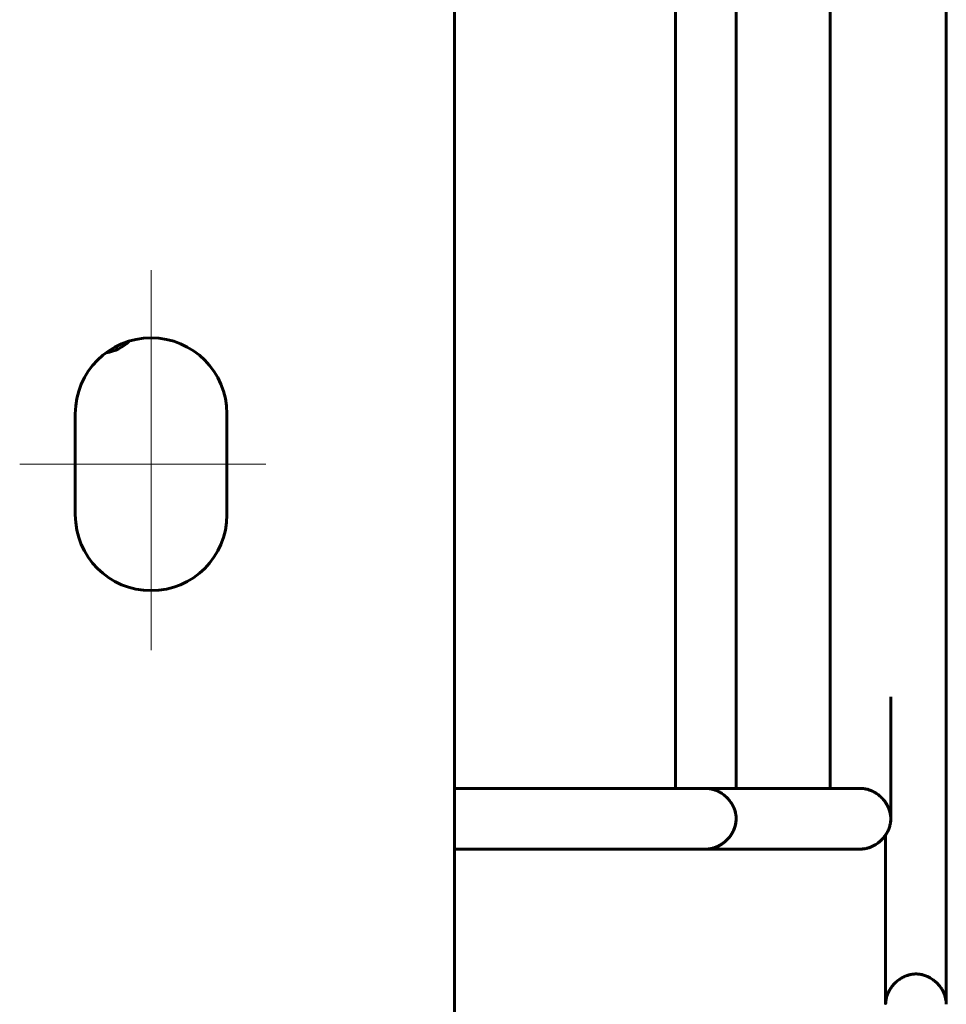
# Model space of a CAD drawing. Header units: millimetres. Extents: x 0 to 420, y 0 to 594.
# Tile 12 of 15: x 284 to 307, y 397 to 421. Entities that reach past the tile are written whole.
import ezdxf

# ---------------------------------------------------------------- set-up
doc = ezdxf.new("R2010")
doc.units = ezdxf.units.MM
doc.linetypes.add('K5LT_AXLED', pattern=[19.5, 15, -1.5, 1.5, -1.5])
doc.linetypes.add('K5LT_BASIC', pattern=[0])
doc.layers.add('Системный слой', color=7, linetype='Continuous')

# ---------------------------------------------------------------- blocks, each defined once
blk = doc.blocks.new('U125')
at = {"layer": 'Системный слой', "color": 150, "linetype": 'K5LT_BASIC', "lineweight": 60, "true_color": 0x0080ff}
blk.add_line((300.67, 402.353), (300.67, 425.532), dxfattribs=at)
blk = doc.blocks.new('U126')
at = {"layer": 'Системный слой', "color": 150, "linetype": 'K5LT_BASIC', "lineweight": 60, "true_color": 0x0080ff}
for p, q in [((301.419, 400.853), (301.418, 400.853)), ((301.421, 400.853), (301.419, 400.853)), ((301.422, 400.853), (301.421, 400.853))]:
    blk.add_line(p, q, dxfattribs=at)
blk = doc.blocks.new('U127')
at = {"layer": 'Системный слой', "color": 150, "linetype": 'K5LT_BASIC', "lineweight": 60, "true_color": 0x0080ff}
blk.add_line((302.17, 426.733), (302.17, 402.353), dxfattribs=at)
blk = doc.blocks.new('U138')
at = {"layer": 'Системный слой', "color": 150, "linetype": 'K5LT_BASIC', "lineweight": 60, "true_color": 0x0080ff}
blk.add_line((304.494, 402.353), (304.494, 430.69), dxfattribs=at)
blk = doc.blocks.new('U139')
at = {"layer": 'Системный слой', "color": 150, "linetype": 'K5LT_BASIC', "lineweight": 60, "true_color": 0x0080ff}
blk.add_line((305.994, 404.617), (305.994, 401.605), dxfattribs=at)
blk = doc.blocks.new('U143')
at = {"layer": 'Системный слой', "color": 150, "linetype": 'K5LT_BASIC', "lineweight": 60, "true_color": 0x0080ff}
for p, q in [((307.367, 452.249), (307.367, 409.527)), ((307.367, 409.527), (307.367, 399.832)), ((307.367, 399.832), (307.367, 399.819)), ((307.367, 399.819), (307.367, 399.803)), ((307.367, 399.803), (307.367, 399.77)), ((307.367, 399.77), (307.367, 399.705)), ((307.367, 399.705), (307.367, 399.641)), ((307.367, 399.641), (307.367, 399.628)), ((307.367, 399.628), (307.367, 399.61)), ((307.367, 399.61), (307.367, 399.572)), ((307.367, 399.572), (307.367, 399.497)), ((307.367, 399.497), (307.367, 399.347)), ((307.367, 399.347), (307.367, 399.269)), ((307.367, 399.269), (307.367, 399.256)), ((307.367, 399.256), (307.367, 399.236)), ((307.367, 399.236), (307.367, 399.195)), ((307.367, 399.195), (307.367, 399.115)), ((307.367, 399.115), (307.367, 398.957)), ((307.367, 398.957), (307.367, 398.896)), ((307.367, 398.896), (307.367, 398.884)), ((307.367, 398.884), (307.367, 398.865)), ((307.367, 398.865), (307.367, 398.826)), ((307.367, 398.826), (307.367, 398.75)), ((307.367, 398.75), (307.367, 398.6)), ((307.367, 398.6), (307.367, 398.548)), ((307.367, 398.548), (307.367, 398.537)), ((307.367, 398.537), (307.367, 398.519)), ((307.367, 398.519), (307.367, 398.483)), ((307.367, 398.483), (307.367, 398.411)), ((307.367, 398.411), (307.367, 398.273)), ((307.367, 398.273), (307.367, 398.22)), ((307.367, 398.22), (307.367, 398.209)), ((307.367, 398.209), (307.367, 398.193)), ((307.367, 398.193), (307.367, 398.16)), ((307.367, 398.16), (307.367, 398.095)), ((307.367, 398.095), (307.367, 397.969)), ((307.367, 397.969), (307.367, 397.921)), ((307.367, 397.921), (307.367, 397.912)), ((307.367, 397.912), (307.367, 397.897)), ((307.367, 397.897), (307.367, 397.868)), ((307.367, 397.868), (307.367, 397.811)), ((307.367, 397.811), (307.367, 397.701)), ((307.367, 397.701), (307.367, 397.662)), ((307.367, 397.662), (307.367, 397.654)), ((307.367, 397.654), (307.367, 397.642)), ((307.367, 397.642), (307.367, 397.616)), ((307.367, 397.616), (307.367, 397.567)), ((307.367, 397.567), (307.367, 397.475)), ((307.367, 397.475), (307.367, 397.44)), ((307.367, 397.44), (307.367, 397.433)), ((307.367, 397.433), (307.367, 397.423)), ((307.367, 397.423), (307.367, 397.402)), ((307.367, 397.402), (307.367, 397.362)), ((307.367, 397.362), (307.367, 397.288)), ((307.367, 397.288), (307.367, 397.261)), ((307.367, 397.261), (307.367, 397.256)), ((307.367, 397.256), (307.367, 397.248)), ((307.367, 397.248), (307.367, 397.232)), ((307.367, 397.232), (307.367, 397.202)), ((307.367, 397.202), (307.367, 397.148)), ((307.367, 397.148), (307.367, 397.131)), ((307.367, 397.131), (307.367, 397.127)), ((307.367, 397.127), (307.367, 397.122)), ((307.367, 397.122), (307.367, 397.111)), ((307.367, 397.111), (307.367, 397.091)), ((307.367, 397.091), (307.367, 397.058)), ((307.367, 397.058), (307.367, 397.048)), ((307.367, 397.048), (307.367, 397.046)), ((307.367, 397.046), (307.367, 397.044)), ((307.367, 397.044), (307.367, 397.043)), ((307.367, 397.043), (307.367, 397.04)), ((307.367, 397.04), (307.367, 397.036)), ((307.367, 397.036), (307.367, 397.029)), ((307.367, 397.029), (307.367, 397.019)), ((307.367, 397.019), (307.367, 397.017)), ((307.367, 397.017), (307.367, 397.017)), ((307.367, 397.017), (307.367, 397.016)), ((307.367, 397.016), (307.367, 397.015)), ((307.367, 397.015), (307.367, 397.015)), ((307.367, 397.015), (307.367, 397.015)), ((307.367, 397.015), (307.367, 397.014)), ((307.367, 397.014), (307.367, 397.014))]:
    blk.add_line(p, q, dxfattribs=at)
blk = doc.blocks.new('U145')
at = {"layer": 'Системный слой', "color": 150, "linetype": 'K5LT_BASIC', "lineweight": 60, "true_color": 0x0080ff}
blk.add_line((305.867, 401.203), (305.867, 397.014), dxfattribs=at)

msp = doc.modelspace()

# ---------------------------------------------------------------- linework, layer by layer
at = {"layer": 'Системный слой', "color": 150, "linetype": 'K5LT_BASIC', "lineweight": 60, "true_color": 0x0080ff}
for p, q in [((295.203, 505.3684), (295.203, 335.3684)), ((302.1702, 402.3526), (302.1702, 426.7327)), ((285.828, 411.6184), (285.828, 409.1184)), ((289.578, 409.1184), (289.578, 411.6184)), ((305.9942, 401.6052), (305.9942, 404.617)), ((301.4202, 402.3526), (295.203, 402.3526)), ((301.4202, 402.3526), (295.203, 402.3526)), ((305.2442, 402.3526), (301.42, 402.3526)), ((305.2442, 402.3526), (301.42, 402.3526)), ((305.2442, 402.3526), (305.2442, 402.3526)), ((305.2442, 402.3526), (305.2442, 402.3526)), ((305.2442, 402.3526), (305.2442, 402.3526)), ((302.1702, 401.6026), (302.1702, 401.6026)), ((305.9942, 401.6026), (305.9942, 401.6026)), ((301.4202, 400.8526), (295.203, 400.8526)), ((305.2442, 400.8526), (301.4202, 400.8526)), ((305.2442, 400.8526), (305.2442, 400.8526))]:
    msp.add_line(p, q, dxfattribs=at)
at = {"layer": 'Системный слой', "color": 30, "linetype": 'K5LT_AXLED', "lineweight": 18, "true_color": 0xff8000}
for p, q in [((287.703, 415.1647), (287.703, 405.7747)), ((284.4527, 410.3684), (290.543, 410.3684))]:
    msp.add_line(p, q, dxfattribs=at)
at = {"layer": 'Системный слой', "color": 150, "linetype": 'K5LT_BASIC', "lineweight": 60, "true_color": 0x0080ff}
for centre, radius, start, end in [((287.703, 411.6184), 1.875, 0, 180), ((286.453, 414.1184), 1, 277.92295, 315.20715), ((287.703, 409.1184), 1.875, 180, 0)]:
    msp.add_arc(centre, radius, start, end, dxfattribs=at)
for points, knots in [([(301.4203, 402.3526), (301.4203, 402.3526), (301.4203, 402.3526), (301.4221, 402.3526), (301.4238, 402.3526), (301.4287, 402.3526), (301.432, 402.3525), (301.4413, 402.3523), (301.4473, 402.3521), (301.4654, 402.3512), (301.4775, 402.3502), (301.5134, 402.3464), (301.5372, 402.3426), (301.5928, 402.3306), (301.6245, 402.3214), (301.688, 402.2981), (301.7196, 402.2839), (301.7823, 402.2506), (301.8133, 402.2312), (301.8735, 402.1876), (301.9027, 402.1632), (301.958, 402.1103), (301.9839, 402.0816), (302.0314, 402.0213), (302.0529, 401.9896), (302.0904, 401.9245), (302.1066, 401.8913), (302.1312, 401.8296), (302.1405, 401.8014), (302.1515, 401.7592), (302.1547, 401.7454), (302.1588, 401.7247), (302.1601, 401.7178), (302.1618, 401.7074), (302.1623, 401.7039), (302.1631, 401.6987), (302.1634, 401.6969), (302.1637, 401.6943), (302.1639, 401.6935), (302.164, 401.6921), (302.1641, 401.6917), (302.1642, 401.6911), (302.1642, 401.6908), (302.1643, 401.6905), (302.1643, 401.6904), (302.1643, 401.6902), (302.1643, 401.6902), (302.1644, 401.6892), (302.1646, 401.6883), (302.1647, 401.687), (302.1648, 401.6865), (302.165, 401.6852), (302.1651, 401.6844), (302.1653, 401.6822), (302.1655, 401.6809), (302.1659, 401.6778), (302.1661, 401.6761), (302.1666, 401.6708), (302.167, 401.6673), (302.1678, 401.6585), (302.1682, 401.6533), (302.1691, 401.641), (302.1695, 401.6339), (302.17, 401.6196), (302.1701, 401.6122), (302.1702, 401.6041), (302.1702, 401.6034), (302.1702, 401.6026)], [0, 0, 0, 0, 0.0018165, 0.0018165, 0.1511867, 0.1511867, 0.4346618, 0.4346618, 0.9638153, 0.9638153, 2.0221222, 2.0221222, 4.1198378, 4.1198378, 6.9927552, 6.9927552, 10.0071236, 10.0071236, 13.1846184, 13.1846184, 16.4901595, 16.4901595, 19.8532968, 19.8532968, 23.1863159, 23.1863159, 26.3990036, 26.3990036, 28.9880158, 28.9880158, 30.2180349, 30.2180349, 30.8331422, 30.8331422, 31.1407566, 31.1407566, 31.2945842, 31.2945842, 31.3715038, 31.3715038, 31.4099652, 31.4099652, 31.4291963, 31.4291963, 31.4388119, 31.4388119, 31.4436691, 31.4436691, 31.5235529, 31.5235529, 31.5620176, 31.5620176, 31.6389469, 31.6389469, 31.7543408, 31.7543408, 31.9082211, 31.9082211, 32.2159565, 32.2159565, 32.6775471, 32.6775471, 33.2935148, 33.2935148, 33.9341106, 33.9341106, 34, 34, 34, 34]), ([(301.4203, 402.3526), (301.4227, 402.3526), (301.4251, 402.3526), (301.4316, 402.3526), (301.4358, 402.3525), (301.448, 402.3521), (301.456, 402.3517), (301.4799, 402.3501), (301.4958, 402.3484), (301.5429, 402.3419), (301.574, 402.3352), (301.6369, 402.3174), (301.6685, 402.3059), (301.7317, 402.2781), (301.7632, 402.2615), (301.8251, 402.2234), (301.8554, 402.2016), (301.9137, 402.1536), (301.9415, 402.1271), (301.9935, 402.0704), (302.0176, 402.0401), (302.0606, 401.9772), (302.0797, 401.9447), (302.1122, 401.8785), (302.1259, 401.845), (302.1474, 401.7783), (302.1555, 401.7452), (302.1664, 401.6798), (302.1695, 401.6476), (302.1701, 401.6116), (302.1704, 401.6083), (302.1687, 401.5773), (302.1686, 401.5495), (302.1613, 401.4905), (302.1551, 401.4592), (302.1382, 401.3961), (302.1273, 401.3645), (302.1005, 401.3012), (302.0845, 401.2696), (302.0475, 401.2075), (302.0263, 401.1771), (301.9842, 401.1245), (301.9627, 401.103), (301.9424, 401.0804), (301.9424, 401.0804), (301.9371, 401.0746), (301.9312, 401.0693), (301.8974, 401.0374), (301.8675, 401.0129), (301.8052, 400.9688), (301.7728, 400.9491), (301.717, 400.9206), (301.6944, 400.9103), (301.6647, 400.8987), (301.6582, 400.8962), (301.6482, 400.8927), (301.6449, 400.8915), (301.6399, 400.8898), (301.6383, 400.8892), (301.6358, 400.8884), (301.635, 400.8881), (301.6337, 400.8877), (301.6333, 400.8876), (301.6327, 400.8874), (301.6325, 400.8873), (301.6321, 400.8872), (301.632, 400.8871), (301.6319, 400.8871), (301.6318, 400.8871), (301.6316, 400.887), (301.6315, 400.887), (301.6314, 400.8869), (301.6313, 400.8869), (301.6311, 400.8868), (301.631, 400.8868), (301.6308, 400.8867), (301.6306, 400.8867), (301.6303, 400.8866), (301.6301, 400.8865), (301.6295, 400.8863), (301.6291, 400.8862), (301.6281, 400.8859), (301.6275, 400.8857), (301.6261, 400.8852), (301.6253, 400.885), (301.6228, 400.8842), (301.6212, 400.8837), (301.6173, 400.8825), (301.6149, 400.8818), (301.6092, 400.8801), (301.6059, 400.8791), (301.5961, 400.8763), (301.5896, 400.8746), (301.5668, 400.8689), (301.5503, 400.8654), (301.5018, 400.857), (301.4695, 400.8537), (301.4315, 400.8527), (301.4259, 400.8526), (301.4203, 400.8526)], [0, 0, 0, 0, 0.1418413, 0.1418413, 0.38684, 0.38684, 0.8639427, 0.8639427, 1.8052535, 1.8052535, 3.6749803, 3.6749803, 5.6569258, 5.6569258, 7.7513264, 7.7513264, 9.9437491, 9.9437491, 12.2067624, 12.2067624, 14.4815908, 14.4815908, 16.7043969, 16.7043969, 18.8307529, 18.8307529, 20.8401424, 20.8401424, 22.754111, 22.754111, 22.9514132, 22.9514132, 24.5775129, 24.5775129, 26.4565049, 26.4565049, 28.432121, 28.432121, 30.511939, 30.511939, 32.6930333, 32.6930333, 34.4852342, 34.4852342, 34.485797, 34.485797, 34.9511679, 34.9511679, 37.2263701, 37.2263701, 39.4612198, 39.4612198, 40.9301857, 40.9301857, 41.3456986, 41.3456986, 41.5534328, 41.5534328, 41.6572954, 41.6572954, 41.7092257, 41.7092257, 41.7351906, 41.7351906, 41.7481731, 41.7481731, 41.7546643, 41.7546643, 41.7595579, 41.7595579, 41.7644515, 41.7644515, 41.7693451, 41.7693451, 41.7755063, 41.7755063, 41.784583, 41.784583, 41.7975653, 41.7975653, 41.82221, 41.82221, 41.858517, 41.858517, 41.9104457, 41.9104457, 42.0090239, 42.0090239, 42.1542515, 42.1542515, 42.3619606, 42.3619606, 42.7562688, 42.7562688, 43.7521936, 43.7521936, 45.6685614, 45.6685614, 46, 46, 46, 46]), ([(305.2443, 402.3526), (305.2453, 402.3526), (305.2463, 402.3526), (305.249, 402.3526), (305.2507, 402.3526), (305.2559, 402.3525), (305.2593, 402.3525), (305.2693, 402.3522), (305.276, 402.3519), (305.2959, 402.3507), (305.3091, 402.3495), (305.3485, 402.3448), (305.3747, 402.3401), (305.4327, 402.3262), (305.4644, 402.3161), (305.5278, 402.2912), (305.5595, 402.2761), (305.6219, 402.2411), (305.6526, 402.2209), (305.7122, 402.1757), (305.741, 402.1505), (305.7951, 402.0961), (305.8204, 402.0668), (305.8518, 402.0249), (305.86, 402.0138), (305.8805, 401.9819), (305.8936, 401.9613), (305.9227, 401.908), (305.9379, 401.8747), (305.9597, 401.816), (305.9674, 401.7911), (305.9769, 401.7534), (305.9797, 401.7408), (305.9833, 401.722), (305.9844, 401.7156), (305.986, 401.7062), (305.9865, 401.703), (305.9872, 401.6982), (305.9874, 401.6966), (305.9877, 401.6943), (305.9879, 401.6935), (305.988, 401.6923), (305.9881, 401.6919), (305.9882, 401.6913), (305.9882, 401.6911), (305.9882, 401.6908), (305.9882, 401.6907), (305.9883, 401.6905), (305.9883, 401.6905), (305.9885, 401.6888), (305.9887, 401.6872), (305.989, 401.6848), (305.9891, 401.684), (305.9894, 401.6816), (305.9896, 401.68), (305.9901, 401.676), (305.9903, 401.6736), (305.9909, 401.6681), (305.9912, 401.6649), (305.9921, 401.6553), (305.9926, 401.6489), (305.9936, 401.6329), (305.9939, 401.6233), (305.9941, 401.6108), (305.9942, 401.608), (305.9942, 401.6043), (305.9942, 401.6035), (305.9942, 401.6026)], [0, 0, 0, 0, 0.0911724, 0.0911724, 0.2532566, 0.2532566, 0.5672948, 0.5672948, 1.185241, 1.185241, 2.4110031, 2.4110031, 4.8625272, 4.8625272, 7.9286385, 7.9286385, 11.1506469, 11.1506469, 14.5394748, 14.5394748, 18.0572721, 18.0572721, 21.6175595, 21.6175595, 22.8912293, 22.8912293, 25.1307049, 25.1307049, 28.5055929, 28.5055929, 30.9165571, 30.9165571, 32.1024474, 32.1024474, 32.6954972, 32.6954972, 32.9920781, 32.9920781, 33.1403868, 33.1403868, 33.2145463, 33.2145463, 33.2516274, 33.2516274, 33.2701683, 33.2701683, 33.2794389, 33.2794389, 33.2843037, 33.2843037, 33.4353092, 33.4353092, 33.5094802, 33.5094802, 33.6578221, 33.6578221, 33.8803351, 33.8803351, 34.1771004, 34.1771004, 34.770537, 34.770537, 35.6606447, 35.6606447, 35.9209791, 35.9209791, 36, 36, 36, 36]), ([(305.2445, 402.3526), (305.2539, 402.3526), (305.2632, 402.3524), (305.2887, 402.3513), (305.3049, 402.35), (305.3526, 402.3444), (305.384, 402.3384), (305.4472, 402.3218), (305.4789, 402.311), (305.5422, 402.2846), (305.5737, 402.2688), (305.6359, 402.2322), (305.6665, 402.2111), (305.7254, 402.1644), (305.7537, 402.1386), (305.8067, 402.0831), (305.8314, 402.0532), (305.8585, 402.0154), (305.8633, 402.009), (305.8831, 401.9768), (305.8994, 401.9517), (305.9298, 401.8929), (305.9442, 401.8595), (305.9673, 401.7927), (305.9762, 401.7594), (305.9886, 401.6938), (305.9923, 401.6615), (305.994, 401.621), (305.9944, 401.6131), (305.9935, 401.582), (305.9931, 401.5587), (305.9891, 401.5202), (305.987, 401.5047), (305.9816, 401.4736), (305.9783, 401.4578), (305.9665, 401.41), (305.9563, 401.3784), (305.931, 401.3151), (305.9157, 401.2835), (305.8887, 401.236), (305.8783, 401.2194), (305.858, 401.1888), (305.8479, 401.1749), (305.8142, 401.131), (305.7889, 401.1024), (305.7518, 401.0659), (305.7417, 401.0561), (305.7124, 401.0311), (305.6936, 401.0151), (305.6432, 400.9779), (305.6111, 400.9575), (305.5551, 400.9274), (305.5319, 400.9163), (305.4971, 400.9019), (305.4858, 400.8975), (305.4713, 400.8924), (305.4683, 400.8913), (305.4638, 400.8897), (305.4623, 400.8892), (305.46, 400.8885), (305.4592, 400.8882), (305.4581, 400.8878), (305.4577, 400.8877), (305.4572, 400.8875), (305.457, 400.8875), (305.4567, 400.8874), (305.4566, 400.8873), (305.4564, 400.8873), (305.4563, 400.8872), (305.4562, 400.8872), (305.4561, 400.8872), (305.4559, 400.8871), (305.4558, 400.8871), (305.4557, 400.887), (305.4556, 400.887), (305.4553, 400.8869), (305.4551, 400.8869), (305.4547, 400.8867), (305.4545, 400.8866), (305.4538, 400.8864), (305.4535, 400.8863), (305.4524, 400.886), (305.4517, 400.8858), (305.4501, 400.8852), (305.4491, 400.8849), (305.4466, 400.8841), (305.4451, 400.8836), (305.4408, 400.8823), (305.4381, 400.8815), (305.4284, 400.8786), (305.4213, 400.8767), (305.4002, 400.8711), (305.3859, 400.8679), (305.343, 400.8595), (305.314, 400.8557), (305.2714, 400.8531), (305.258, 400.8526), (305.2445, 400.8526)], [0, 0, 0, 0, 0.5298389, 0.5298389, 1.4450153, 1.4450153, 3.2475633, 3.2475633, 5.1311293, 5.1311293, 7.1188909, 7.1188909, 9.205652, 9.205652, 11.3614564, 11.3614564, 13.5411672, 13.5411672, 13.9890183, 13.9890183, 15.6765025, 15.6765025, 17.7255024, 17.7255024, 19.66265, 19.66265, 21.5025433, 21.5025433, 21.9474184, 21.9474184, 23.2550824, 23.2550824, 24.1315139, 24.1315139, 25.0384448, 25.0384448, 26.9107433, 26.9107433, 28.8867612, 28.8867612, 29.9928099, 29.9928099, 30.9600578, 30.9600578, 33.1115191, 33.1115191, 33.9003287, 33.9003287, 35.29124, 35.29124, 37.4387346, 37.4387346, 38.8879711, 38.8879711, 39.5743732, 39.5743732, 39.7553838, 39.7553838, 39.8458856, 39.8458856, 39.8911357, 39.8911357, 39.9137606, 39.9137606, 39.925073, 39.925073, 39.9307292, 39.9307292, 39.9356181, 39.9356181, 39.9405069, 39.9405069, 39.9453958, 39.9453958, 39.951052, 39.951052, 39.961123, 39.961123, 39.9756089, 39.9756089, 39.9982334, 39.9982334, 40.0385174, 40.0385174, 40.0964607, 40.0964607, 40.1869574, 40.1869574, 40.3480918, 40.3480918, 40.7612124, 40.7612124, 41.5867464, 41.5867464, 43.237461, 43.237461, 44, 44, 44, 44]), ([(302.1702, 401.6026), (302.1702, 401.5717), (302.168, 401.541), (302.1592, 401.4789), (302.1525, 401.4476), (302.1344, 401.3844), (302.1228, 401.3526), (302.0947, 401.2893), (302.0781, 401.2579), (302.0398, 401.1962), (302.018, 401.1659), (301.9813, 401.1216), (301.9676, 401.1064), (301.9412, 401.0787), (301.9282, 401.0662), (301.9003, 401.0407), (301.8852, 401.028), (301.855, 401.0041), (301.8398, 400.993), (301.801, 400.9666), (301.7769, 400.9519), (301.7397, 400.932), (301.7271, 400.9257), (301.7085, 400.917), (301.7026, 400.9144), (301.695, 400.9111), (301.6934, 400.9104), (301.691, 400.9093), (301.6902, 400.909), (301.689, 400.9085), (301.6886, 400.9083), (301.688, 400.9081), (301.6878, 400.908), (301.6875, 400.9078), (301.6874, 400.9078), (301.6872, 400.9077), (301.6872, 400.9077), (301.687, 400.9077), (301.687, 400.9077), (301.6869, 400.9076), (301.6868, 400.9076), (301.6867, 400.9075), (301.6867, 400.9075), (301.6866, 400.9075), (301.6865, 400.9074), (301.6863, 400.9074), (301.6862, 400.9073), (301.6859, 400.9072), (301.6857, 400.9071), (301.6852, 400.9069), (301.685, 400.9068), (301.6843, 400.9065), (301.6839, 400.9063), (301.6827, 400.9059), (301.6819, 400.9055), (301.68, 400.9047), (301.6788, 400.9043), (301.676, 400.9032), (301.6744, 400.9025), (301.6696, 400.9006), (301.6665, 400.8994), (301.6586, 400.8964), (301.6539, 400.8947), (301.6426, 400.8907), (301.636, 400.8884), (301.6164, 400.8821), (301.6035, 400.8783), (301.5581, 400.8664), (301.5252, 400.8603), (301.4683, 400.854), (301.4444, 400.8527), (301.4205, 400.8526)], [0, 0, 0, 0, 2.6781547, 2.6781547, 5.4794122, 5.4794122, 8.416694, 8.416694, 11.5059575, 11.5059575, 14.7501955, 14.7501955, 16.5237834, 16.5237834, 18.0937336, 18.0937336, 19.8187601, 19.8187601, 21.4579701, 21.4579701, 23.9191114, 23.9191114, 25.1492543, 25.1492543, 25.7153618, 25.7153618, 25.8690482, 25.8690482, 25.9458885, 25.9458885, 25.984308, 25.984308, 26.0035175, 26.0035175, 26.0131222, 26.0131222, 26.0179794, 26.0179794, 26.0228365, 26.0228365, 26.0276937, 26.0276937, 26.0325508, 26.0325508, 26.0393732, 26.0393732, 26.0489779, 26.0489779, 26.067425, 26.067425, 26.0947147, 26.0947147, 26.1331327, 26.1331327, 26.2069208, 26.2069208, 26.3160791, 26.3160791, 26.4697428, 26.4697428, 26.7648884, 26.7648884, 27.2015159, 27.2015159, 27.8160536, 27.8160536, 28.9965402, 28.9965402, 31.9132492, 31.9132492, 34, 34, 34, 34]), ([(305.9942, 401.6026), (305.9942, 401.6015), (305.9942, 401.6003), (305.9942, 401.5979), (305.9942, 401.5967), (305.9941, 401.5932), (305.9941, 401.5908), (305.9939, 401.5837), (305.9938, 401.579), (305.9932, 401.5648), (305.9925, 401.5553), (305.9901, 401.527), (305.9868, 401.5082), (305.9844, 401.4894), (305.9844, 401.4894), (305.9788, 401.4575), (305.971, 401.4261), (305.9508, 401.363), (305.938, 401.3312), (305.9077, 401.2681), (305.8899, 401.2368), (305.8692, 401.2057), (305.8684, 401.2043), (305.8456, 401.1746), (305.8254, 401.1447), (305.7795, 401.0928), (305.7548, 401.0704), (305.7274, 401.0434), (305.7233, 401.0402), (305.6901, 401.0118), (305.6592, 400.9889), (305.6051, 400.9545), (305.5828, 400.9418), (305.5494, 400.925), (305.5388, 400.9199), (305.5252, 400.9138), (305.5222, 400.9125), (305.5178, 400.9106), (305.5164, 400.9099), (305.5142, 400.909), (305.5134, 400.9087), (305.5123, 400.9082), (305.5119, 400.9081), (305.5114, 400.9078), (305.5112, 400.9077), (305.5109, 400.9076), (305.5108, 400.9076), (305.5107, 400.9075), (305.5106, 400.9075), (305.5105, 400.9075), (305.5105, 400.9075), (305.5104, 400.9074), (305.5103, 400.9074), (305.5102, 400.9073), (305.5102, 400.9073), (305.5101, 400.9073), (305.51, 400.9072), (305.5098, 400.9072), (305.5097, 400.9071), (305.5094, 400.907), (305.5092, 400.9069), (305.5087, 400.9067), (305.5084, 400.9066), (305.5076, 400.9063), (305.5072, 400.9061), (305.506, 400.9056), (305.5053, 400.9053), (305.5033, 400.9045), (305.502, 400.904), (305.499, 400.9028), (305.4972, 400.902), (305.4925, 400.9002), (305.4895, 400.899), (305.4814, 400.896), (305.4763, 400.8941), (305.458, 400.8877), (305.4447, 400.8834), (305.4044, 400.8718), (305.3771, 400.8656), (305.3176, 400.856), (305.2853, 400.8531), (305.2502, 400.8527), (305.2474, 400.8526), (305.2445, 400.8526)], [0, 0, 0, 0, 0.1063172, 0.1063172, 0.2126344, 0.2126344, 0.4252688, 0.4252688, 0.8505375, 0.8505375, 1.701075, 1.701075, 3.4020567, 3.4020567, 3.4021501, 3.4021501, 6.3036032, 6.3036032, 9.363429, 9.363429, 12.5804685, 12.5804685, 12.7214826, 12.7214826, 15.9486033, 15.9486033, 18.9357922, 18.9357922, 19.4037508, 19.4037508, 22.8585225, 22.8585225, 25.1660487, 25.1660487, 26.2247366, 26.2247366, 26.5129526, 26.5129526, 26.6570506, 26.6570506, 26.7290971, 26.7290971, 26.7651197, 26.7651197, 26.7831309, 26.7831309, 26.7921364, 26.7921364, 26.7969975, 26.7969975, 26.8018587, 26.8018587, 26.8067198, 26.8067198, 26.8115809, 26.8115809, 26.8192056, 26.8192056, 26.8299522, 26.8299522, 26.8479631, 26.8479631, 26.8784618, 26.8784618, 26.9214484, 26.9214484, 26.9934901, 26.9934901, 27.1154835, 27.1154835, 27.2874286, 27.2874286, 27.575568, 27.575568, 28.0635189, 28.0635189, 29.3230816, 29.3230816, 31.8377043, 31.8377043, 34.7427454, 34.7427454, 35, 35, 35, 35]), ([(305.8674, 397.0143), (305.8674, 397.0146), (305.8674, 397.015), (305.8674, 397.0156), (305.8674, 397.0159), (305.8674, 397.0168), (305.8675, 397.0174), (305.8675, 397.0192), (305.8675, 397.0203), (305.8675, 397.022), (305.8675, 397.0226), (305.8675, 397.0243), (305.8675, 397.0255), (305.8676, 397.0297), (305.8677, 397.0328), (305.8678, 397.037), (305.8679, 397.0381), (305.8682, 397.0443), (305.8684, 397.0494), (305.8693, 397.0651), (305.8703, 397.0757), (305.873, 397.1005), (305.875, 397.1147), (305.8825, 397.1571), (305.8892, 397.1851), (305.9076, 397.245), (305.9198, 397.2766), (305.9491, 397.3397), (305.9665, 397.3711), (306.0061, 397.4326), (306.0286, 397.4626), (306.078, 397.5201), (306.1051, 397.5475), (306.1629, 397.5983), (306.1936, 397.6217), (306.2572, 397.6633), (306.29, 397.6816), (306.3563, 397.7125), (306.3898, 397.7253), (306.4565, 397.7452), (306.4895, 397.7525), (306.5545, 397.762), (306.5867, 397.7643), (306.65, 397.7642), (306.6808, 397.7619), (306.743, 397.7529), (306.7744, 397.7461), (306.8375, 397.7278), (306.8692, 397.7162), (306.9324, 397.6879), (306.9639, 397.6712), (307.0256, 397.6327), (307.0558, 397.6108), (307.1139, 397.5625), (307.1416, 397.5358), (307.1933, 397.4788), (307.2172, 397.4485), (307.2599, 397.3855), (307.2788, 397.3529), (307.3033, 397.3024), (307.3108, 397.2854), (307.3202, 397.2617), (307.3227, 397.2552), (307.3263, 397.2455), (307.3275, 397.2422), (307.3292, 397.2373), (307.3297, 397.2356), (307.3306, 397.2332), (307.3309, 397.2323), (307.3313, 397.2311), (307.3314, 397.2307), (307.3316, 397.2301), (307.3317, 397.2299), (307.3318, 397.2296), (307.3318, 397.2295), (307.3319, 397.2293), (307.3319, 397.2292), (307.332, 397.2291), (307.332, 397.229), (307.332, 397.2288), (307.3321, 397.2288), (307.3321, 397.2286), (307.3321, 397.2285), (307.3322, 397.2282), (307.3323, 397.2281), (307.3324, 397.2278), (307.3325, 397.2276), (307.3326, 397.227), (307.3328, 397.2266), (307.3331, 397.2256), (307.3333, 397.2251), (307.3337, 397.2237), (307.334, 397.2229), (307.3347, 397.2205), (307.3352, 397.219), (307.3364, 397.2152), (307.3371, 397.213), (307.3388, 397.2074), (307.3398, 397.2041), (307.3425, 397.1945), (307.3442, 397.1883), (307.3482, 397.173), (307.3503, 397.1638), (307.3553, 397.1411), (307.3578, 397.1274), (307.3637, 397.0882), (307.3662, 397.0625), (307.3671, 397.0353), (307.3671, 397.0338), (307.3673, 397.029), (307.3674, 397.0255), (307.3674, 397.0212), (307.3674, 397.0203), (307.3674, 397.0186), (307.3674, 397.0177), (307.3674, 397.0164), (307.3674, 397.016), (307.3674, 397.0153), (307.3674, 397.0151), (307.3674, 397.0148), (307.3674, 397.0147), (307.3674, 397.0146)], [0, 0, 0, 0, 0.0203114, 0.0203114, 0.0387763, 0.0387763, 0.0757061, 0.0757061, 0.1429738, 0.1429738, 0.1787963, 0.1787963, 0.2484813, 0.2484813, 0.43578, 0.43578, 0.5034742, 0.5034742, 0.8103775, 0.8103775, 1.454065, 1.454065, 2.3190207, 2.3190207, 4.0489322, 4.0489322, 6.0906887, 6.0906887, 8.2469806, 8.2469806, 10.5003397, 10.5003397, 12.8192966, 12.8192966, 15.1389756, 15.1389756, 17.3980101, 17.3980101, 19.5526646, 19.5526646, 21.5894494, 21.5894494, 23.5311059, 23.5311059, 25.3837162, 25.3837162, 27.3160241, 27.3160241, 29.3497721, 29.3497721, 31.4897148, 31.4897148, 33.731813, 33.731813, 36.0457839, 36.0457839, 38.3683423, 38.3683423, 40.6413469, 40.6413469, 41.7619748, 41.7619748, 42.1816471, 42.1816471, 42.3914605, 42.3914605, 42.4963625, 42.4963625, 42.5488124, 42.5488124, 42.5750371, 42.5750371, 42.5881494, 42.5881494, 42.5947056, 42.5947056, 42.5996014, 42.5996014, 42.6044972, 42.6044972, 42.6093931, 42.6093931, 42.6154756, 42.6154756, 42.6243627, 42.6243627, 42.6374749, 42.6374749, 42.6618052, 42.6618052, 42.6973537, 42.6973537, 42.7498018, 42.7498018, 42.8471225, 42.8471225, 42.9893158, 42.9893158, 43.1991016, 43.1991016, 43.588379, 43.588379, 44.1571479, 44.1571479, 44.9964251, 44.9964251, 46.5536705, 46.5536705, 46.6405633, 46.6405633, 46.8496932, 46.8496932, 46.9019757, 46.9019757, 46.9542582, 46.9542582, 46.980397, 46.980397, 46.9934658, 46.9934658, 47, 47, 47, 47]), ([(305.8674, 397.0145), (305.8674, 397.015), (305.8674, 397.0154), (305.8674, 397.0163), (305.8674, 397.0167), (305.8675, 397.018), (305.8675, 397.0189), (305.8675, 397.021), (305.8675, 397.0223), (305.8675, 397.0244), (305.8675, 397.0252), (305.8676, 397.0278), (305.8676, 397.0296), (305.8678, 397.0357), (305.8679, 397.0401), (305.8682, 397.0459), (305.8683, 397.0475), (305.8684, 397.0499), (305.8685, 397.0508), (305.869, 397.0579), (305.8693, 397.0641), (305.8711, 397.0842), (305.8727, 397.098), (305.8788, 397.1392), (305.8846, 397.1664), (305.9009, 397.2255), (305.9122, 397.2573), (305.9395, 397.3207), (305.9558, 397.3521), (305.9933, 397.414), (306.0147, 397.4444), (306.0623, 397.503), (306.0886, 397.5311), (306.1448, 397.5834), (306.1749, 397.6077), (306.2375, 397.6513), (306.27, 397.6708), (306.336, 397.7039), (306.3694, 397.7178), (306.4301, 397.7379), (306.457, 397.7451), (306.4926, 397.7524), (306.501, 397.7539), (306.5129, 397.7559), (306.5163, 397.7564), (306.5215, 397.7572), (306.5232, 397.7574), (306.5258, 397.7578), (306.5266, 397.7579), (306.5279, 397.7581), (306.5284, 397.7582), (306.529, 397.7582), (306.5292, 397.7583), (306.5296, 397.7583), (306.5297, 397.7583), (306.5298, 397.7584), (306.5299, 397.7584), (306.5308, 397.7585), (306.5317, 397.7586), (306.533, 397.7588), (306.5335, 397.7588), (306.5348, 397.759), (306.5356, 397.7591), (306.5378, 397.7594), (306.5391, 397.7595), (306.5421, 397.7599), (306.5438, 397.7601), (306.549, 397.7607), (306.5525, 397.761), (306.5612, 397.7618), (306.5664, 397.7623), (306.5785, 397.7631), (306.5855, 397.7635), (306.6008, 397.7641), (306.6091, 397.7642), (306.6174, 397.7642)], [0, 0, 0, 0, 0.0378787, 0.0378787, 0.0757575, 0.0757575, 0.151515, 0.151515, 0.2651512, 0.2651512, 0.3331568, 0.3331568, 0.4924237, 0.4924237, 0.871204, 0.871204, 1.0060268, 1.0060268, 1.0846416, 1.0846416, 1.6287645, 1.6287645, 2.8432703, 2.8432703, 5.269679, 5.269679, 8.1980713, 8.1980713, 11.2785581, 11.2785581, 14.5158633, 14.5158633, 17.8548575, 17.8548575, 21.2189722, 21.2189722, 24.5106854, 24.5106854, 27.6616106, 27.6616106, 30.0937588, 30.0937588, 30.8394971, 30.8394971, 31.1435306, 31.1435306, 31.2955673, 31.2955673, 31.3715914, 31.3715914, 31.409605, 31.409605, 31.4286121, 31.4286121, 31.4381158, 31.4381158, 31.4429729, 31.4429729, 31.52187, 31.52187, 31.5598867, 31.5598867, 31.6359202, 31.6359202, 31.7499705, 31.7499705, 31.9020586, 31.9020586, 32.2062102, 32.2062102, 32.6624255, 32.6624255, 33.2712121, 33.2712121, 34, 34, 34, 34])]:
    msp.add_open_spline(points, degree=3, knots=knots, dxfattribs=at)
msp.add_open_spline([(306.6174, 397.7642), (307.0101, 397.7642), (307.3673, 397.4071), (307.3674, 397.0144)], degree=3, dxfattribs=at)

# ---------------------------------------------------------------- block references
at = {"layer": 'Системный слой'}
for name in ['U139', 'U127', 'U143', 'U138', 'U125', 'U145', 'U126']:
    msp.add_blockref(name, (0, 0), dxfattribs=at)

doc.saveas('drawing.dxf')
